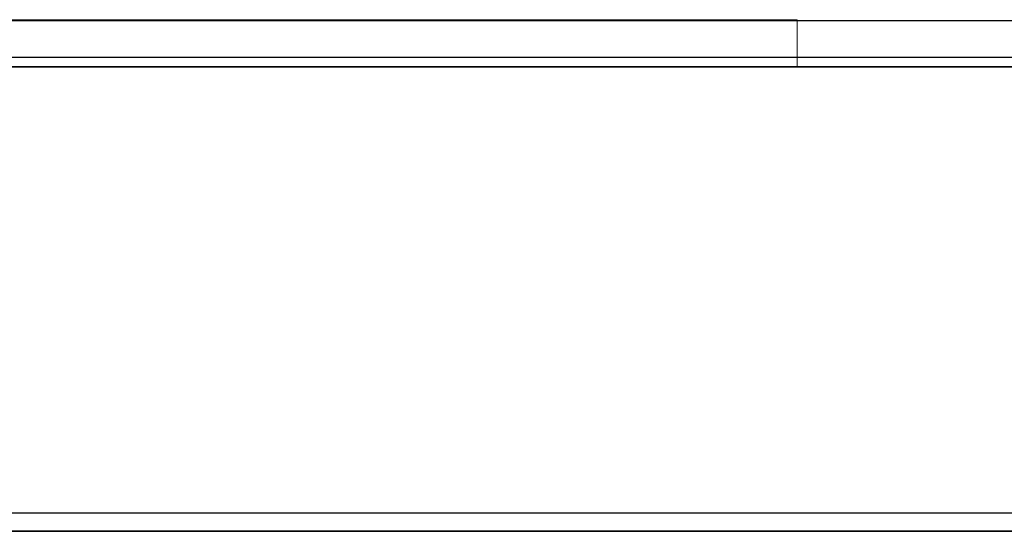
# Model space of a CAD drawing. Header units: metres. Extents: x 391.1 to 430.4, y 12.7 to 28.4.
# Tile 19 of 168: x 393.9 to 396.6, y 27 to 28.4. Entities that reach past the tile are written whole.
import ezdxf

# ---------------------------------------------------------------- set-up
doc = ezdxf.new("R2010")
doc.units = ezdxf.units.M
doc.layers.add('01_SUELOS', color=7, linetype='Continuous', lineweight=25, true_color=0x007f00)
for name, color, linetype, lineweight in [('A-DETL-____-MBND', 7, 'Continuous', 18), ('A-WALL-____-MCUT', 7, 'Continuous', 25), ('A-WALL-____-OTLN', 7, 'Continuous', 25)]:
    doc.layers.add(name, color=color, linetype=linetype, lineweight=lineweight)

# ---------------------------------------------------------------- blocks, each defined once
blk = doc.blocks.new('Family - Evans P-1-153567-02_PCI_P0')
at = {"layer": 'A-DETL-____-MBND', "color": 253, "true_color": 0xaaaaaa}
for p, q in [((0, 0.13), (0, 0)), ((0, 0), (0, 0.13)), ((4.6167, 0.13), (0, 0.13)), ((0, 0.13), (4.6167, 0.13)), ((0, 0), (4.6167, 0)), ((4.6167, 0), (0, 0)), ((0, 0), (4.8667, 0))]:
    blk.add_line(p, q, dxfattribs=at)
blk = doc.blocks.new('Family - Forjat PS-1-153576-02_PCI_P0')
at = {"layer": '01_SUELOS', "color": 9, "true_color": 0xaad4aa}
for p, q in [((9.3567, 14.0532), (0, 14.0532)), ((0, 14.0532), (9.3567, 14.0532))]:
    blk.add_line(p, q, dxfattribs=at)
blk = doc.blocks.new('Family - LONDR55-XX_ZZ-ARQ-CAA-M3D-Londres55-155505-02_PCI_P0')
at = {"layer": '01_SUELOS', "color": 9, "true_color": 0xaad4aa}
for p, q in [((7.1267, 12.9), (0, 12.9)), ((0, 12.9), (7.1267, 12.9))]:
    blk.add_line(p, q, dxfattribs=at)
blk = doc.blocks.new('Family - Envans PB-155674-02_PCI_P0')
at = {"layer": 'A-WALL-____-MCUT', "color": 253, "true_color": 0xaaaaaa}
for p, q in [((7.1267, 0.05), (0, 0.05)), ((0, 0), (7.1267, 0))]:
    blk.add_line(p, q, dxfattribs=at)
at = {"layer": 'A-WALL-____-OTLN', "color": 253, "true_color": 0xaaaaaa}
for p, q in [((7.1267, 0.05), (0, 0.05)), ((0, 0), (7.1267, 0))]:
    blk.add_line(p, q, dxfattribs=at)
at = {"layer": 'A-WALL-____-OTLN', "color": 253, "lineweight": 18, "true_color": 0xaaaaaa}
blk.add_line((0, 0), (7.1267, 0), dxfattribs=at)
blk = doc.blocks.new('Family - Envans PB-155694-02_PCI_P0')
at = {"layer": 'A-WALL-____-MCUT', "color": 253, "true_color": 0xaaaaaa}
for p, q in [((9.0567, 0.1), (0, 0.1)), ((0, 0), (9.0567, 0))]:
    blk.add_line(p, q, dxfattribs=at)
at = {"layer": 'A-WALL-____-OTLN', "color": 253, "true_color": 0xaaaaaa}
for p, q in [((9.0567, 0.1), (0, 0.1)), ((0, 0), (9.0567, 0))]:
    blk.add_line(p, q, dxfattribs=at)
at = {"layer": 'A-WALL-____-OTLN', "color": 253, "lineweight": 18, "true_color": 0xaaaaaa}
blk.add_line((0, 0), (9.0567, 0), dxfattribs=at)
blk = doc.blocks.new('LONDR55-XX_ZZ-ARQ-CAA-M3D-Londres55_ifc-1-02_PCI_P0')
at = {"layer": '01_SUELOS', "color": 253, "lineweight": 18, "true_color": 0xaaaaaa}
for name, p in [('Family - Forjat PS-1-153576-02_PCI_P0', (391.3997, 14.1806)), ('Family - LONDR55-XX_ZZ-ARQ-CAA-M3D-Londres55-155505-02_PCI_P0', (391.6997, 14.0508))]:
    blk.add_blockref(name, p, dxfattribs=at)
at = {"layer": 'A-WALL-____-OTLN', "color": 253, "lineweight": 18, "true_color": 0xaaaaaa, "rotation": 180}
for name, p in [('Family - Evans P-1-153567-02_PCI_P0', (396.0164, 28.3639)), ('Family - Envans PB-155694-02_PCI_P0', (400.7564, 28.3608))]:
    blk.add_blockref(name, p, dxfattribs=at)
at = {"layer": 'A-WALL-____-OTLN', "color": 253, "lineweight": 18, "true_color": 0xaaaaaa}
blk.add_blockref('Family - Envans PB-155674-02_PCI_P0', (391.6997, 26.9508), dxfattribs=at)

msp = doc.modelspace()

# ---------------------------------------------------------------- block references
at = {"lineweight": 5}
msp.add_blockref('LONDR55-XX_ZZ-ARQ-CAA-M3D-Londres55_ifc-1-02_PCI_P0', (0, 0), dxfattribs=at)

doc.saveas('drawing.dxf')
